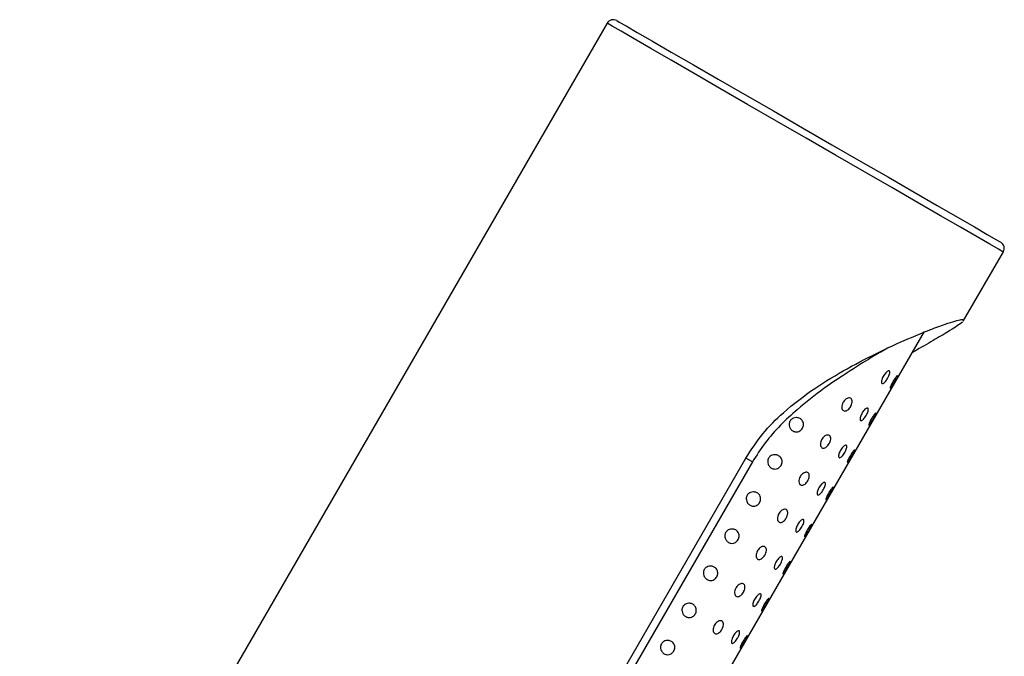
# Model space of a CAD drawing. Header units: millimetres. Extents: x 4160.77 to 4161.36, y 1931.48 to 1933.82.
# Tile 5 of 6: x 4160.8881 to 4160.957, y 1933.409 to 1933.4535. Entities that reach past the tile are written whole.
import ezdxf

# ---------------------------------------------------------------- set-up
doc = ezdxf.new("R2010")
doc.units = ezdxf.units.MM
doc.layers.add('SANINDUSA', color=3, linetype='Continuous')

msp = doc.modelspace()

# ---------------------------------------------------------------- linework, layer by layer
at = {"layer": 'SANINDUSA'}
for p, q in [((4160.929193, 1933.453287), (4160.844246, 1933.306154)), ((4160.95669, 1933.43799), (4160.956723, 1933.43797)), ((4160.954105, 1933.432435), (4160.956906, 1933.437287)), ((4160.954121, 1933.432544), (4160.954076, 1933.432452)), ((4160.915507, 1933.369582), (4160.951381, 1933.431718)), ((4160.916891, 1933.384757), (4160.938891, 1933.422862)), ((4160.939353, 1933.422596), (4160.917353, 1933.384491))]:
    msp.add_line(p, q, dxfattribs=at)
at = {"layer": 'SANINDUSA', "flags": 128}
for points in [[(4160.956906, 1933.437287), (4160.956871, 1933.437308), (4160.956571, 1933.437481), (4160.955968, 1933.437829), (4160.955077, 1933.438343), (4160.953917, 1933.439013), (4160.952515, 1933.439823), (4160.950901, 1933.440755), (4160.949111, 1933.441788), (4160.947187, 1933.442899), (4160.945169, 1933.444064), (4160.943105, 1933.445256), (4160.941039, 1933.446448), (4160.939018, 1933.447615), (4160.937087, 1933.44873), (4160.93529, 1933.449768), (4160.933665, 1933.450705), (4160.932251, 1933.451522), (4160.931077, 1933.4522), (4160.930171, 1933.452723), (4160.929553, 1933.45308), (4160.929236, 1933.453262), (4160.929193, 1933.453287)], [(4160.929876, 1933.45347), (4160.929877, 1933.45347), (4160.930046, 1933.453373), (4160.930526, 1933.453096), (4160.931305, 1933.452646), (4160.932365, 1933.452033), (4160.933682, 1933.451273), (4160.935224, 1933.450383), (4160.936956, 1933.449383), (4160.938836, 1933.448298), (4160.940821, 1933.447152), (4160.942863, 1933.445972), (4160.944917, 1933.444787), (4160.946932, 1933.443623), (4160.948862, 1933.442509), (4160.950661, 1933.44147), (4160.952289, 1933.440531), (4160.953705, 1933.439713), (4160.954878, 1933.439036), (4160.955779, 1933.438516), (4160.956388, 1933.438164), (4160.95669, 1933.43799)], [(4160.939353, 1933.422596), (4160.939106, 1933.422738), (4160.938905, 1933.422855), (4160.938889, 1933.422863)]]:
    msp.add_lwpolyline(points, dxfattribs=at)
at = {"layer": 'SANINDUSA'}
for centre, start, end in [((4160.929626, 1933.453037), 60, 150), ((4160.956473, 1933.437537), 330, 60)]:
    msp.add_arc(centre, 0.0005, start, end, dxfattribs=at)
for points, knots in [([(4160.938891, 1933.422862), (4160.939271, 1933.423444), (4160.940032, 1933.424607), (4160.941682, 1933.426254), (4160.943697, 1933.427784), (4160.946033, 1933.429181), (4160.94835, 1933.43037), (4160.950297, 1933.431245), (4160.951794, 1933.431857), (4160.953112, 1933.432345), (4160.953922, 1933.432579), (4160.954078, 1933.432552), (4160.954121, 1933.432544)], [0, 0, 0, 0, 0.084633, 0.169416, 0.285636, 0.402049, 0.523921, 0.645627, 0.727864, 0.809999, 0.946745, 1, 1, 1, 1]), ([(4160.954039, 1933.432375), (4160.953806, 1933.432205), (4160.95341, 1933.431914), (4160.952157, 1933.431181), (4160.951243, 1933.430663), (4160.950629, 1933.430302), (4160.95053, 1933.430244)], [0, 0, 0, 0, 0.390044, 0.663983, 0.945739, 1, 1, 1, 1]), ([(4160.948794, 1933.430547), (4160.948491, 1933.430375), (4160.947696, 1933.429922), (4160.946178, 1933.42898), (4160.944351, 1933.427749), (4160.942289, 1933.426145), (4160.940521, 1933.42443), (4160.939643, 1933.423051), (4160.939353, 1933.422596)], [0, 0, 0, 0, 0.1055648, 0.2772791, 0.4579624, 0.641995, 0.8817512, 1, 1, 1, 1]), ([(4160.948811, 1933.428447), (4160.948782, 1933.4284), (4160.948724, 1933.428306), (4160.948629, 1933.428191), (4160.94854, 1933.428111), (4160.948463, 1933.428076), (4160.948407, 1933.428093), (4160.948379, 1933.428162), (4160.948385, 1933.428276), (4160.948426, 1933.42842), (4160.948494, 1933.428572), (4160.948581, 1933.428715), (4160.948678, 1933.428835), (4160.948775, 1933.428923), (4160.948862, 1933.428971), (4160.948929, 1933.42897), (4160.948964, 1933.428918), (4160.948964, 1933.42882), (4160.948928, 1933.428688), (4160.948872, 1933.428557), (4160.948828, 1933.428477), (4160.948811, 1933.428447)], [0, 0, 0, 0, 0.051747, 0.103536, 0.155782, 0.209275, 0.264253, 0.320421, 0.376834, 0.43203, 0.485012, 0.536186, 0.586738, 0.63835, 0.691954, 0.747485, 0.803937, 0.859967, 0.914608, 0.967764, 1, 1, 1, 1]), ([(4160.949288, 1933.428172), (4160.94926, 1933.428124), (4160.949203, 1933.428026), (4160.949122, 1933.4279), (4160.949055, 1933.427807), (4160.949009, 1933.427758), (4160.948989, 1933.427759), (4160.948995, 1933.427811), (4160.949029, 1933.427907), (4160.949087, 1933.428035), (4160.949164, 1933.428182), (4160.949251, 1933.428329), (4160.949338, 1933.428461), (4160.949415, 1933.428563), (4160.949473, 1933.428624), (4160.949504, 1933.428638), (4160.949504, 1933.428602), (4160.949474, 1933.428522), (4160.949417, 1933.428406), (4160.949351, 1933.428283), (4160.949306, 1933.428203), (4160.949288, 1933.428172)], [0, 0, 0, 0, 0.0537086, 0.1073577, 0.1609952, 0.2146496, 0.2683026, 0.3220212, 0.3757885, 0.429584, 0.4832864, 0.5367899, 0.5903112, 0.6439283, 0.6976591, 0.7514579, 0.8052155, 0.8588858, 0.9125269, 0.9661846, 1, 1, 1, 1]), ([(4160.946228, 1933.426475), (4160.946199, 1933.426431), (4160.946142, 1933.426344), (4160.946037, 1933.426243), (4160.945927, 1933.426176), (4160.945816, 1933.426152), (4160.945714, 1933.426181), (4160.945637, 1933.426269), (4160.945602, 1933.426412), (4160.94562, 1933.426583), (4160.945682, 1933.426745), (4160.945769, 1933.426877), (4160.94587, 1933.426979), (4160.945982, 1933.427051), (4160.946101, 1933.427087), (4160.946214, 1933.427073), (4160.9463, 1933.427001), (4160.946341, 1933.426874), (4160.946328, 1933.426714), (4160.946281, 1933.426575), (4160.946241, 1933.4265), (4160.946228, 1933.426475)], [0, 0, 0, 0, 0.046583, 0.093099, 0.14137, 0.194183, 0.252539, 0.315633, 0.379832, 0.439321, 0.490457, 0.535356, 0.579113, 0.625754, 0.678133, 0.737182, 0.800979, 0.864636, 0.923289, 0.975216, 1, 1, 1, 1]), ([(4160.947311, 1933.425849), (4160.947282, 1933.425802), (4160.947224, 1933.425708), (4160.947129, 1933.425593), (4160.94704, 1933.425513), (4160.946963, 1933.425478), (4160.946907, 1933.425495), (4160.946879, 1933.425564), (4160.946886, 1933.425678), (4160.946926, 1933.425822), (4160.946994, 1933.425974), (4160.947082, 1933.426117), (4160.947178, 1933.426237), (4160.947275, 1933.426325), (4160.947362, 1933.426373), (4160.947429, 1933.426372), (4160.947464, 1933.42632), (4160.947464, 1933.426221), (4160.947428, 1933.42609), (4160.947372, 1933.425959), (4160.947328, 1933.425879), (4160.947311, 1933.425849)], [0, 0, 0, 0, 0.051747, 0.103535, 0.15581, 0.209292, 0.264267, 0.320436, 0.376848, 0.432042, 0.485023, 0.536133, 0.586738, 0.638356, 0.691959, 0.747486, 0.803937, 0.859967, 0.914605, 0.967764, 1, 1, 1, 1]), ([(4160.94286, 1933.424955), (4160.942834, 1933.424917), (4160.942781, 1933.424839), (4160.942664, 1933.424751), (4160.942513, 1933.424693), (4160.942324, 1933.424694), (4160.942133, 1933.424782), (4160.941992, 1933.424941), (4160.941927, 1933.425119), (4160.94192, 1933.425273), (4160.941953, 1933.425405), (4160.942017, 1933.425515), (4160.942113, 1933.425609), (4160.94225, 1933.425682), (4160.942438, 1933.425714), (4160.942644, 1933.425672), (4160.942814, 1933.425554), (4160.942911, 1933.425395), (4160.942939, 1933.425235), (4160.942923, 1933.425086), (4160.942881, 1933.424998), (4160.94286, 1933.424955)], [0, 0, 0, 0, 0.0372283, 0.0743232, 0.1235451, 0.1881956, 0.2691, 0.3505976, 0.4071509, 0.4492777, 0.4832853, 0.5174895, 0.5489951, 0.5917981, 0.6508876, 0.7295994, 0.8093667, 0.873689, 0.9226249, 0.9622577, 1, 1, 1, 1]), ([(4160.947788, 1933.425574), (4160.94776, 1933.425526), (4160.947703, 1933.425428), (4160.947622, 1933.425302), (4160.947555, 1933.425209), (4160.947509, 1933.42516), (4160.947489, 1933.425161), (4160.947495, 1933.425213), (4160.947529, 1933.425309), (4160.947587, 1933.425437), (4160.947664, 1933.425584), (4160.947751, 1933.425731), (4160.947838, 1933.425863), (4160.947915, 1933.425965), (4160.947973, 1933.426026), (4160.948004, 1933.42604), (4160.948004, 1933.426004), (4160.947974, 1933.425924), (4160.947917, 1933.425808), (4160.947851, 1933.425685), (4160.947806, 1933.425605), (4160.947788, 1933.425574)], [0, 0, 0, 0, 0.053703, 0.107355, 0.160992, 0.214645, 0.268297, 0.321992, 0.375801, 0.429592, 0.483233, 0.5368, 0.590321, 0.643932, 0.697662, 0.75146, 0.805216, 0.858885, 0.912529, 0.966185, 1, 1, 1, 1]), ([(4160.944727, 1933.423877), (4160.944699, 1933.423833), (4160.944642, 1933.423745), (4160.944537, 1933.423645), (4160.944427, 1933.423578), (4160.944316, 1933.423554), (4160.944214, 1933.423582), (4160.944137, 1933.423671), (4160.944102, 1933.423814), (4160.944119, 1933.423985), (4160.944182, 1933.424147), (4160.944269, 1933.424279), (4160.94437, 1933.424381), (4160.944482, 1933.424453), (4160.944601, 1933.424488), (4160.944714, 1933.424475), (4160.9448, 1933.424403), (4160.944841, 1933.424276), (4160.944828, 1933.424116), (4160.944781, 1933.423977), (4160.944741, 1933.423902), (4160.944727, 1933.423877)], [0, 0, 0, 0, 0.0465784, 0.0930997, 0.1413707, 0.1941838, 0.25253, 0.3156538, 0.3798516, 0.4393398, 0.4904109, 0.5353741, 0.579078, 0.6257506, 0.6781352, 0.7371793, 0.8009764, 0.8646353, 0.9232886, 0.9752157, 1, 1, 1, 1]), ([(4160.945811, 1933.423251), (4160.945782, 1933.423204), (4160.945724, 1933.42311), (4160.945629, 1933.422995), (4160.94554, 1933.422915), (4160.945463, 1933.42288), (4160.945407, 1933.422897), (4160.945379, 1933.422966), (4160.945386, 1933.42308), (4160.945426, 1933.423224), (4160.945494, 1933.423376), (4160.945582, 1933.423519), (4160.945678, 1933.423639), (4160.945775, 1933.423727), (4160.945862, 1933.423775), (4160.945929, 1933.423774), (4160.945964, 1933.423722), (4160.945964, 1933.423623), (4160.945928, 1933.423492), (4160.945872, 1933.423361), (4160.945828, 1933.423281), (4160.945811, 1933.423251)], [0, 0, 0, 0, 0.051748, 0.103532, 0.155796, 0.209287, 0.264259, 0.320442, 0.376855, 0.43205, 0.485037, 0.536147, 0.586754, 0.638367, 0.691951, 0.747479, 0.803932, 0.859963, 0.914602, 0.967759, 1, 1, 1, 1]), ([(4160.946288, 1933.422976), (4160.94626, 1933.422927), (4160.946203, 1933.42283), (4160.946122, 1933.422704), (4160.946055, 1933.42261), (4160.946009, 1933.422562), (4160.945989, 1933.422563), (4160.945995, 1933.422615), (4160.946029, 1933.42271), (4160.946087, 1933.422839), (4160.946164, 1933.422986), (4160.946251, 1933.423133), (4160.946338, 1933.423265), (4160.946415, 1933.423367), (4160.946473, 1933.423428), (4160.946504, 1933.423442), (4160.946504, 1933.423406), (4160.946474, 1933.423326), (4160.946417, 1933.42321), (4160.946351, 1933.423086), (4160.946306, 1933.423007), (4160.946288, 1933.422976)], [0, 0, 0, 0, 0.05367, 0.107323, 0.16098, 0.214622, 0.268273, 0.321979, 0.375745, 0.429539, 0.483241, 0.536776, 0.590296, 0.643912, 0.697641, 0.751437, 0.805194, 0.858863, 0.912558, 0.966148, 1, 1, 1, 1]), ([(4160.94136, 1933.422357), (4160.941334, 1933.422318), (4160.941281, 1933.422241), (4160.941164, 1933.422153), (4160.941013, 1933.422095), (4160.940824, 1933.422096), (4160.940633, 1933.422184), (4160.940492, 1933.422343), (4160.940427, 1933.422521), (4160.94042, 1933.422675), (4160.940453, 1933.422807), (4160.940517, 1933.422917), (4160.940613, 1933.423011), (4160.94075, 1933.423083), (4160.940938, 1933.423116), (4160.941144, 1933.423074), (4160.941314, 1933.422956), (4160.941411, 1933.422797), (4160.941439, 1933.422637), (4160.941423, 1933.422488), (4160.941381, 1933.4224), (4160.94136, 1933.422357)], [0, 0, 0, 0, 0.0372332, 0.0743039, 0.1235222, 0.1881669, 0.2690524, 0.3505726, 0.4071261, 0.4492237, 0.4832917, 0.5174684, 0.5489741, 0.5917709, 0.6508671, 0.7295791, 0.8093466, 0.8736901, 0.9225985, 0.9622315, 1, 1, 1, 1]), ([(4160.943227, 1933.421279), (4160.943199, 1933.421235), (4160.943142, 1933.421147), (4160.943037, 1933.421047), (4160.942927, 1933.42098), (4160.942816, 1933.420955), (4160.942714, 1933.420984), (4160.942637, 1933.421073), (4160.942602, 1933.421216), (4160.94262, 1933.421387), (4160.942682, 1933.421549), (4160.942769, 1933.421681), (4160.94287, 1933.421783), (4160.942982, 1933.421855), (4160.943101, 1933.42189), (4160.943214, 1933.421877), (4160.9433, 1933.421805), (4160.943341, 1933.421678), (4160.943328, 1933.421518), (4160.943281, 1933.421379), (4160.943241, 1933.421303), (4160.943227, 1933.421279)], [0, 0, 0, 0, 0.046578, 0.093094, 0.141364, 0.194182, 0.252538, 0.31565, 0.379848, 0.439306, 0.490442, 0.53537, 0.579104, 0.625754, 0.678138, 0.737184, 0.800961, 0.864661, 0.923284, 0.975243, 1, 1, 1, 1]), ([(4160.944311, 1933.420653), (4160.944282, 1933.420606), (4160.944224, 1933.420512), (4160.944129, 1933.420397), (4160.94404, 1933.420317), (4160.943963, 1933.420282), (4160.943907, 1933.420299), (4160.943879, 1933.420368), (4160.943885, 1933.420482), (4160.943926, 1933.420625), (4160.943994, 1933.420778), (4160.944082, 1933.420921), (4160.944178, 1933.421041), (4160.944275, 1933.421129), (4160.944362, 1933.421177), (4160.944429, 1933.421176), (4160.944464, 1933.421124), (4160.944464, 1933.421025), (4160.944428, 1933.420893), (4160.944372, 1933.420763), (4160.944328, 1933.420683), (4160.944311, 1933.420653)], [0, 0, 0, 0, 0.0517801, 0.1035442, 0.1558098, 0.2092972, 0.2642735, 0.3204577, 0.376872, 0.4320399, 0.4850567, 0.5361684, 0.586776, 0.6383708, 0.6919758, 0.7475086, 0.8039624, 0.8599947, 0.9146371, 0.9677627, 1, 1, 1, 1]), ([(4160.944788, 1933.420378), (4160.94476, 1933.420329), (4160.944703, 1933.420232), (4160.944622, 1933.420106), (4160.944555, 1933.420012), (4160.944509, 1933.419963), (4160.944489, 1933.419965), (4160.944495, 1933.420016), (4160.944529, 1933.420112), (4160.944587, 1933.420241), (4160.944664, 1933.420388), (4160.944751, 1933.420535), (4160.944838, 1933.420667), (4160.944915, 1933.420768), (4160.944973, 1933.42083), (4160.945004, 1933.420843), (4160.945004, 1933.420808), (4160.944974, 1933.420728), (4160.944917, 1933.420612), (4160.944851, 1933.420488), (4160.944806, 1933.420409), (4160.944788, 1933.420378)], [0, 0, 0, 0, 0.053671, 0.107324, 0.160982, 0.214625, 0.268277, 0.321972, 0.37576, 0.429555, 0.483225, 0.536793, 0.590319, 0.643908, 0.697652, 0.751447, 0.805197, 0.858884, 0.912528, 0.966185, 1, 1, 1, 1]), ([(4160.93986, 1933.419759), (4160.939834, 1933.41972), (4160.939781, 1933.419643), (4160.939664, 1933.419555), (4160.939513, 1933.419497), (4160.939324, 1933.419498), (4160.939133, 1933.419586), (4160.938992, 1933.419745), (4160.938927, 1933.419923), (4160.93892, 1933.420076), (4160.938953, 1933.420209), (4160.939017, 1933.420319), (4160.939113, 1933.420413), (4160.93925, 1933.420485), (4160.939438, 1933.420517), (4160.939644, 1933.420476), (4160.939814, 1933.420358), (4160.939911, 1933.420199), (4160.939939, 1933.420039), (4160.939923, 1933.41989), (4160.939881, 1933.419802), (4160.93986, 1933.419759)], [0, 0, 0, 0, 0.037229, 0.074324, 0.123527, 0.188179, 0.269075, 0.350593, 0.407147, 0.449245, 0.483284, 0.517488, 0.548995, 0.591792, 0.650884, 0.729597, 0.809366, 0.873689, 0.922626, 0.962231, 1, 1, 1, 1]), ([(4160.941728, 1933.418681), (4160.941699, 1933.418637), (4160.941642, 1933.418549), (4160.941537, 1933.418449), (4160.941427, 1933.418381), (4160.941316, 1933.418357), (4160.941214, 1933.418386), (4160.941137, 1933.418475), (4160.941102, 1933.418618), (4160.94112, 1933.418788), (4160.941182, 1933.41895), (4160.941269, 1933.419083), (4160.94137, 1933.419185), (4160.941482, 1933.419257), (4160.941601, 1933.419292), (4160.941714, 1933.419279), (4160.9418, 1933.419207), (4160.941841, 1933.419079), (4160.941828, 1933.41892), (4160.941781, 1933.418781), (4160.941741, 1933.418705), (4160.941728, 1933.418681)], [0, 0, 0, 0, 0.046583, 0.093098, 0.141383, 0.194195, 0.252546, 0.315654, 0.379875, 0.439332, 0.490435, 0.535393, 0.579102, 0.625774, 0.678153, 0.737203, 0.800988, 0.864666, 0.923289, 0.975248, 1, 1, 1, 1]), ([(4160.942811, 1933.418055), (4160.942782, 1933.418008), (4160.942724, 1933.417914), (4160.942629, 1933.417798), (4160.94254, 1933.417718), (4160.942463, 1933.417684), (4160.942407, 1933.417701), (4160.942379, 1933.41777), (4160.942386, 1933.417884), (4160.942426, 1933.418027), (4160.942494, 1933.41818), (4160.942582, 1933.418323), (4160.942678, 1933.418443), (4160.942775, 1933.418531), (4160.942862, 1933.418579), (4160.942929, 1933.418578), (4160.942964, 1933.418526), (4160.942964, 1933.418427), (4160.942928, 1933.418295), (4160.942872, 1933.418165), (4160.942828, 1933.418085), (4160.942811, 1933.418055)], [0, 0, 0, 0, 0.0517792, 0.1035681, 0.1558279, 0.2093185, 0.2642944, 0.320479, 0.3768692, 0.4320641, 0.48508, 0.5361909, 0.5867705, 0.6383893, 0.6919831, 0.7475114, 0.8039643, 0.8599955, 0.9146351, 0.9677632, 1, 1, 1, 1]), ([(4160.93836, 1933.417161), (4160.938334, 1933.417122), (4160.938281, 1933.417045), (4160.938164, 1933.416957), (4160.938013, 1933.416899), (4160.937824, 1933.4169), (4160.937633, 1933.416988), (4160.937492, 1933.417147), (4160.937427, 1933.417325), (4160.93742, 1933.417478), (4160.937453, 1933.417611), (4160.937517, 1933.417721), (4160.937613, 1933.417814), (4160.93775, 1933.417887), (4160.937938, 1933.417919), (4160.938144, 1933.417878), (4160.938314, 1933.41776), (4160.938411, 1933.417601), (4160.938439, 1933.417441), (4160.938423, 1933.417291), (4160.938381, 1933.417204), (4160.93836, 1933.417161)], [0, 0, 0, 0, 0.0372032, 0.0742981, 0.1235101, 0.1881607, 0.2690557, 0.3505533, 0.4071319, 0.4492005, 0.4832684, 0.5174766, 0.5489823, 0.591779, 0.6508635, 0.7295754, 0.8093428, 0.8736862, 0.9225956, 0.9622285, 1, 1, 1, 1]), ([(4160.943288, 1933.41778), (4160.94326, 1933.417731), (4160.943203, 1933.417634), (4160.943122, 1933.417507), (4160.943055, 1933.417414), (4160.943009, 1933.417365), (4160.942989, 1933.417367), (4160.942995, 1933.417418), (4160.943029, 1933.417514), (4160.943087, 1933.417643), (4160.943164, 1933.41779), (4160.943251, 1933.417937), (4160.943338, 1933.418069), (4160.943415, 1933.41817), (4160.943473, 1933.418232), (4160.943504, 1933.418245), (4160.943504, 1933.41821), (4160.943474, 1933.41813), (4160.943417, 1933.418014), (4160.943351, 1933.41789), (4160.943306, 1933.417811), (4160.943288, 1933.41778)], [0, 0, 0, 0, 0.05367, 0.107323, 0.16098, 0.214633, 0.268285, 0.321991, 0.375757, 0.429549, 0.483254, 0.536822, 0.590342, 0.643931, 0.697664, 0.75146, 0.805216, 0.858885, 0.912528, 0.966181, 1, 1, 1, 1]), ([(4160.940227, 1933.416083), (4160.940199, 1933.416039), (4160.940142, 1933.415951), (4160.940037, 1933.41585), (4160.939927, 1933.415783), (4160.939816, 1933.415759), (4160.939714, 1933.415788), (4160.939637, 1933.415877), (4160.939602, 1933.41602), (4160.93962, 1933.41619), (4160.939682, 1933.416352), (4160.939769, 1933.416485), (4160.93987, 1933.416587), (4160.939982, 1933.416659), (4160.940101, 1933.416694), (4160.940214, 1933.416681), (4160.9403, 1933.416609), (4160.940341, 1933.416481), (4160.940328, 1933.416322), (4160.940281, 1933.416183), (4160.940241, 1933.416107), (4160.940227, 1933.416083)], [0, 0, 0, 0, 0.046577, 0.09309, 0.141365, 0.194177, 0.252521, 0.315631, 0.379826, 0.439281, 0.490415, 0.535377, 0.579079, 0.62575, 0.678133, 0.737177, 0.800959, 0.864637, 0.92326, 0.975217, 1, 1, 1, 1]), ([(4160.941311, 1933.415457), (4160.941282, 1933.41541), (4160.941224, 1933.415316), (4160.941129, 1933.4152), (4160.94104, 1933.41512), (4160.940963, 1933.415086), (4160.940907, 1933.415103), (4160.940879, 1933.415172), (4160.940885, 1933.415286), (4160.940926, 1933.415429), (4160.940994, 1933.415582), (4160.941082, 1933.415725), (4160.941178, 1933.415845), (4160.941275, 1933.415933), (4160.941362, 1933.415981), (4160.941429, 1933.41598), (4160.941464, 1933.415928), (4160.941464, 1933.415829), (4160.941428, 1933.415697), (4160.941372, 1933.415567), (4160.941328, 1933.415487), (4160.941311, 1933.415457)], [0, 0, 0, 0, 0.051815, 0.103573, 0.155838, 0.209329, 0.264305, 0.320488, 0.376878, 0.432073, 0.485092, 0.536203, 0.586783, 0.638397, 0.69199, 0.747519, 0.803972, 0.860003, 0.914671, 0.967763, 1, 1, 1, 1]), ([(4160.93686, 1933.414563), (4160.936834, 1933.414524), (4160.936781, 1933.414447), (4160.936664, 1933.414359), (4160.936513, 1933.414301), (4160.936324, 1933.414302), (4160.936133, 1933.41439), (4160.935992, 1933.414549), (4160.935927, 1933.414727), (4160.93592, 1933.41488), (4160.935953, 1933.415013), (4160.936017, 1933.415123), (4160.936113, 1933.415216), (4160.93625, 1933.415289), (4160.936438, 1933.415321), (4160.936644, 1933.41528), (4160.936814, 1933.415162), (4160.936911, 1933.415003), (4160.936939, 1933.414843), (4160.936923, 1933.414693), (4160.936881, 1933.414606), (4160.93686, 1933.414563)], [0, 0, 0, 0, 0.037208, 0.074297, 0.123508, 0.188159, 0.269053, 0.350554, 0.407108, 0.449205, 0.483273, 0.517477, 0.548982, 0.591779, 0.650869, 0.729581, 0.809348, 0.873691, 0.922599, 0.962232, 1, 1, 1, 1]), ([(4160.941788, 1933.415182), (4160.94176, 1933.415133), (4160.941703, 1933.415036), (4160.941622, 1933.414909), (4160.941555, 1933.414816), (4160.941509, 1933.414767), (4160.941489, 1933.414769), (4160.941495, 1933.41482), (4160.941529, 1933.414916), (4160.941587, 1933.415045), (4160.941664, 1933.415191), (4160.941751, 1933.415339), (4160.941838, 1933.41547), (4160.941915, 1933.415572), (4160.941973, 1933.415633), (4160.942004, 1933.415647), (4160.942004, 1933.415612), (4160.941974, 1933.415532), (4160.941917, 1933.415415), (4160.941851, 1933.415292), (4160.941806, 1933.415213), (4160.941788, 1933.415182)], [0, 0, 0, 0, 0.053639, 0.107319, 0.160973, 0.214618, 0.268269, 0.321975, 0.375742, 0.429536, 0.483238, 0.536806, 0.590297, 0.643913, 0.697643, 0.751441, 0.805197, 0.858885, 0.912528, 0.96618, 1, 1, 1, 1]), ([(4160.938728, 1933.413485), (4160.938699, 1933.413441), (4160.938642, 1933.413353), (4160.938537, 1933.413252), (4160.938427, 1933.413185), (4160.938316, 1933.413161), (4160.938214, 1933.41319), (4160.938137, 1933.413279), (4160.938102, 1933.413422), (4160.93812, 1933.413592), (4160.938182, 1933.413754), (4160.938269, 1933.413887), (4160.93837, 1933.413989), (4160.938482, 1933.414061), (4160.938601, 1933.414096), (4160.938714, 1933.414083), (4160.9388, 1933.414011), (4160.938841, 1933.413883), (4160.938828, 1933.413724), (4160.938781, 1933.413584), (4160.938741, 1933.413509), (4160.938728, 1933.413485)], [0, 0, 0, 0, 0.046583, 0.093098, 0.141368, 0.19418, 0.252531, 0.315638, 0.379836, 0.439294, 0.490429, 0.535387, 0.579096, 0.625746, 0.678137, 0.737185, 0.80096, 0.864638, 0.923289, 0.975248, 1, 1, 1, 1]), ([(4160.939811, 1933.412859), (4160.939782, 1933.412812), (4160.939724, 1933.412718), (4160.939629, 1933.412602), (4160.93954, 1933.412522), (4160.939463, 1933.412488), (4160.939407, 1933.412505), (4160.939379, 1933.412574), (4160.939385, 1933.412688), (4160.939426, 1933.412831), (4160.939494, 1933.412984), (4160.939582, 1933.413127), (4160.939678, 1933.413247), (4160.939775, 1933.413335), (4160.939862, 1933.413383), (4160.939929, 1933.413382), (4160.939964, 1933.41333), (4160.939964, 1933.413231), (4160.939928, 1933.413099), (4160.939872, 1933.412969), (4160.939828, 1933.412889), (4160.939811, 1933.412859)], [0, 0, 0, 0, 0.0517791, 0.1035422, 0.1558067, 0.2092931, 0.2642718, 0.3204407, 0.3768539, 0.4320507, 0.4850665, 0.5361773, 0.5867568, 0.6383701, 0.6919638, 0.7474954, 0.8039589, 0.8599696, 0.9146388, 0.9677633, 1, 1, 1, 1]), ([(4160.940288, 1933.412584), (4160.94026, 1933.412535), (4160.940203, 1933.412438), (4160.940122, 1933.412311), (4160.940055, 1933.412218), (4160.940009, 1933.412169), (4160.939989, 1933.412171), (4160.939995, 1933.412222), (4160.940029, 1933.412318), (4160.940087, 1933.412447), (4160.940164, 1933.412593), (4160.940251, 1933.412741), (4160.940338, 1933.412872), (4160.940415, 1933.412974), (4160.940473, 1933.413035), (4160.940504, 1933.413049), (4160.940504, 1933.413014), (4160.940474, 1933.412934), (4160.940417, 1933.412817), (4160.940351, 1933.412694), (4160.940306, 1933.412614), (4160.940288, 1933.412584)], [0, 0, 0, 0, 0.053671, 0.107324, 0.160982, 0.214625, 0.268277, 0.321984, 0.375751, 0.429546, 0.483248, 0.536783, 0.590309, 0.643921, 0.697652, 0.751447, 0.805196, 0.858884, 0.912528, 0.966185, 1, 1, 1, 1]), ([(4160.93536, 1933.411965), (4160.935334, 1933.411926), (4160.935281, 1933.411849), (4160.935164, 1933.411761), (4160.935013, 1933.411703), (4160.934824, 1933.411704), (4160.934633, 1933.411792), (4160.934493, 1933.411951), (4160.934427, 1933.412129), (4160.93442, 1933.412282), (4160.934453, 1933.412415), (4160.934517, 1933.412525), (4160.934613, 1933.412618), (4160.93475, 1933.412691), (4160.934938, 1933.412723), (4160.935144, 1933.412682), (4160.935314, 1933.412564), (4160.935411, 1933.412404), (4160.935439, 1933.412245), (4160.935423, 1933.412095), (4160.935381, 1933.412008), (4160.93536, 1933.411965)], [0, 0, 0, 0, 0.0372291, 0.0743064, 0.1235194, 0.1881714, 0.2690585, 0.3505763, 0.4071309, 0.4492295, 0.4832981, 0.5174755, 0.5489818, 0.5917794, 0.6508717, 0.7295853, 0.8093409, 0.8736856, 0.9225961, 0.9622307, 1, 1, 1, 1]), ([(4160.937228, 1933.410887), (4160.937199, 1933.410843), (4160.937142, 1933.410755), (4160.937037, 1933.410654), (4160.936927, 1933.410587), (4160.936816, 1933.410563), (4160.936714, 1933.410592), (4160.936637, 1933.410681), (4160.936602, 1933.410824), (4160.93662, 1933.410994), (4160.936682, 1933.411156), (4160.936769, 1933.411289), (4160.93687, 1933.411391), (4160.936982, 1933.411463), (4160.937101, 1933.411498), (4160.937214, 1933.411485), (4160.9373, 1933.411413), (4160.937341, 1933.411285), (4160.937328, 1933.411126), (4160.937281, 1933.410986), (4160.937241, 1933.410911), (4160.937228, 1933.410887)], [0, 0, 0, 0, 0.046583, 0.093099, 0.14137, 0.194188, 0.252544, 0.315653, 0.37985, 0.439308, 0.490444, 0.535377, 0.579105, 0.625762, 0.67814, 0.737192, 0.800964, 0.864664, 0.923288, 0.975247, 1, 1, 1, 1]), ([(4160.938311, 1933.410261), (4160.938282, 1933.410214), (4160.938224, 1933.41012), (4160.938129, 1933.410004), (4160.93804, 1933.409924), (4160.937963, 1933.40989), (4160.937907, 1933.409907), (4160.937879, 1933.409976), (4160.937885, 1933.41009), (4160.937926, 1933.410233), (4160.937994, 1933.410386), (4160.938082, 1933.410528), (4160.938178, 1933.410649), (4160.938275, 1933.410737), (4160.938362, 1933.410785), (4160.938429, 1933.410784), (4160.938464, 1933.410732), (4160.938464, 1933.410633), (4160.938428, 1933.410501), (4160.938372, 1933.410371), (4160.938328, 1933.410291), (4160.938311, 1933.410261)], [0, 0, 0, 0, 0.0517802, 0.1035393, 0.155805, 0.2092967, 0.2642701, 0.3204545, 0.376869, 0.4320349, 0.4850518, 0.5361637, 0.5867715, 0.6383717, 0.6919768, 0.7475063, 0.8039604, 0.8599927, 0.9146334, 0.9677626, 1, 1, 1, 1]), ([(4160.938788, 1933.409986), (4160.93876, 1933.409937), (4160.938703, 1933.40984), (4160.938622, 1933.409713), (4160.938555, 1933.40962), (4160.938509, 1933.409571), (4160.938489, 1933.409573), (4160.938495, 1933.409624), (4160.938529, 1933.40972), (4160.938587, 1933.409849), (4160.938664, 1933.409995), (4160.938751, 1933.410143), (4160.938838, 1933.410274), (4160.938915, 1933.410376), (4160.938973, 1933.410437), (4160.939004, 1933.410451), (4160.939004, 1933.410416), (4160.938974, 1933.410336), (4160.938917, 1933.410219), (4160.938851, 1933.410096), (4160.938806, 1933.410016), (4160.938788, 1933.409986)], [0, 0, 0, 0, 0.0536712, 0.1073242, 0.1609819, 0.214625, 0.2682775, 0.3219733, 0.3757612, 0.4295531, 0.4832269, 0.5367951, 0.590316, 0.6439057, 0.6976528, 0.7514465, 0.8051958, 0.8588834, 0.9125271, 0.9661802, 1, 1, 1, 1]), ([(4160.93386, 1933.409367), (4160.933834, 1933.409328), (4160.933781, 1933.409251), (4160.933664, 1933.409163), (4160.933513, 1933.409105), (4160.933324, 1933.409106), (4160.933133, 1933.409194), (4160.932992, 1933.409353), (4160.932927, 1933.409531), (4160.93292, 1933.409684), (4160.932953, 1933.409817), (4160.933017, 1933.409927), (4160.933113, 1933.41002), (4160.93325, 1933.410093), (4160.933438, 1933.410125), (4160.933644, 1933.410084), (4160.933814, 1933.409966), (4160.933911, 1933.409806), (4160.933939, 1933.409646), (4160.933923, 1933.409497), (4160.933881, 1933.40941), (4160.93386, 1933.409367)], [0, 0, 0, 0, 0.0372293, 0.0743008, 0.1235203, 0.1881728, 0.2690697, 0.3505878, 0.4071426, 0.4492412, 0.4832779, 0.517487, 0.5489934, 0.5917912, 0.6508772, 0.729591, 0.8093651, 0.873686, 0.9226232, 0.9622276, 1, 1, 1, 1])]:
    msp.add_open_spline(points, degree=3, knots=knots, dxfattribs=at)

doc.saveas('drawing.dxf')
